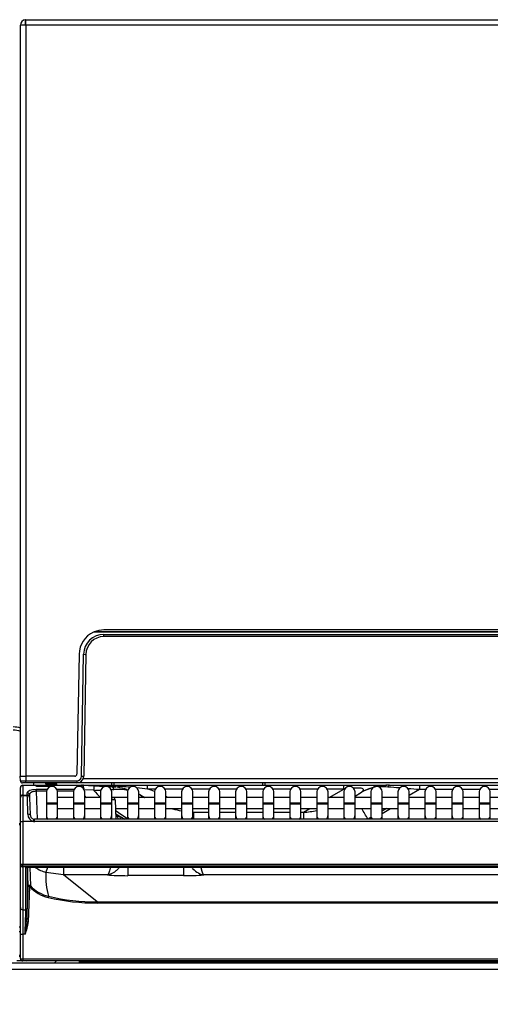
# Model space of a CAD drawing. Header units: millimetres. Extents: x 0 to 287, y 0 to 200.
# Tile 27 of 68: x 48 to 58, y 129 to 151. Entities that reach past the tile are written whole.
import ezdxf
from ezdxf.enums import TextEntityAlignment as Align

# ---------------------------------------------------------------- set-up
doc = ezdxf.new("R2010")
doc.units = ezdxf.units.MM
doc.layers.add('130.193_BW4C_CTM', color=7, linetype='Continuous')
doc.layers.add('Défaut', color=7, linetype='Continuous')
doc.styles.add('SEACAD_Arial', font='arial.ttf')
doc.dimstyles.new('ISO', dxfattribs={"dimtxt": 3, "dimasz": 3, "dimexe": 1.5, "dimexo": 0, "dimgap": 1.5, "dimtad": 1, "dimdec": 0, "dimlfac": 10, "dimtxsty": 'SEACAD_Arial', "dimblk1": '_SE_FILLED', "dimblk2": '_SE_FILLED', "dimsah": 1, "dimcen": 1.5, "dimazin": 0, "dimtfac": 1, "dimtdec": 3, "dimtmove": 0, "dimatfit": 3, "dimfxl": 1, "dimtolj": 1, "dimarcsym": 0})

# ---------------------------------------------------------------- blocks, each defined once
blk = doc.blocks.new('SE')
at = {"layer": '130.193_BW4C_CTM', "color": 7, "linetype": 'Continuous'}
for p, q in [((47.846, 150.857), (47.846, 150.959)), ((47.856, 150.839), (47.856, 150.959)), ((47.856, 150.959), (70.416, 150.959)), ((47.736, 134.159), (47.736, 150.839)), ((47.856, 150.839), (47.736, 150.839)), ((70.416, 150.839), (47.856, 150.839)), ((47.856, 150.839), (47.856, 134.159)), ((68.914, 137.359), (49.357, 137.359)), ((68.903, 137.364), (49.369, 137.364)), ((68.686, 137.409), (49.587, 137.409)), ((49.587, 137.309), (68.685, 137.309)), ((49.587, 137.259), (49.587, 137.309)), ((68.685, 137.259), (49.587, 137.259)), ((49.037, 136.869), (48.99, 134.209)), ((49.089, 134.157), (49.137, 136.867)), ((49.187, 136.866), (49.139, 134.157)), ((47.733, 134.159), (47.853, 134.159)), ((47.735, 134.059), (47.733, 134.159)), ((48.94, 134.159), (47.853, 134.159)), ((47.853, 134.159), (47.855, 134.059)), ((47.855, 134.059), (48.989, 134.059)), ((47.855, 134.009), (47.855, 134.059)), ((48.989, 134.059), (48.989, 134.009)), ((49.087, 134.009), (49.087, 134.047)), ((49.129, 134.108), (69.143, 134.108)), ((47.736, 133.906), (47.736, 133.909)), ((47.736, 133.695), (47.736, 133.906)), ((47.855, 134.009), (47.785, 134.009)), ((47.786, 133.959), (48.08, 133.959)), ((47.786, 133.959), (47.786, 133.952)), ((48.08, 133.952), (47.786, 133.952)), ((47.786, 133.952), (47.786, 133.742)), ((48.989, 134.009), (47.855, 134.009)), ((48.036, 133.959), (48.036, 134.009)), ((48.08, 133.959), (48.14, 133.959)), ((48.08, 133.952), (48.08, 133.959)), ((48.08, 133.951), (48.08, 133.952)), ((48.083, 133.871), (48.327, 133.871)), ((48.083, 133.871), (48.083, 133.825)), ((48.312, 133.825), (48.083, 133.825)), ((48.083, 133.825), (48.105, 133.205)), ((48.11, 133.936), (48.11, 133.933)), ((48.14, 133.959), (48.372, 133.959)), ((48.14, 133.959), (48.14, 133.929)), ((48.371, 133.93), (48.141, 133.93)), ((48.371, 133.928), (48.141, 133.928)), ((48.34, 133.959), (48.342, 133.96)), ((48.343, 133.989), (48.485, 133.989)), ((48.343, 133.989), (48.343, 133.971)), ((48.485, 133.971), (48.343, 133.971)), ((48.372, 133.959), (48.452, 133.959)), ((48.372, 133.959), (48.372, 133.929)), ((48.452, 133.958), (48.45, 133.952)), ((49.088, 133.952), (48.45, 133.952)), ((48.452, 133.959), (49.088, 133.959)), ((48.452, 133.959), (48.452, 133.958)), ((48.485, 133.989), (48.485, 133.971)), ((48.485, 133.989), (48.503, 133.989)), ((48.485, 133.959), (48.485, 133.971)), ((48.502, 133.99), (48.508, 133.989)), ((48.536, 133.982), (48.534, 133.991)), ((48.54, 133.971), (48.538, 133.975)), ((48.545, 133.871), (48.927, 133.871)), ((48.912, 133.825), (48.56, 133.825)), ((49.087, 134.009), (49.007, 134.009)), ((69.185, 134.009), (49.087, 134.009)), ((49.088, 133.952), (49.088, 133.959)), ((49.088, 133.959), (49.769, 133.959)), ((49.089, 133.923), (49.088, 133.952)), ((49.113, 133.958), (49.37, 133.944)), ((49.138, 133.911), (49.138, 133.908)), ((49.138, 133.908), (49.139, 133.881)), ((49.364, 133.846), (49.152, 133.857)), ((49.37, 133.944), (49.609, 133.931)), ((49.676, 133.928), (49.774, 133.923)), ((49.761, 133.959), (49.761, 134.009)), ((49.769, 133.959), (50.556, 133.959)), ((49.862, 133.916), (49.785, 133.919)), ((49.811, 134.009), (49.811, 133.959)), ((50.556, 133.959), (52.955, 133.959)), ((50.556, 133.875), (50.556, 133.959)), ((50.73, 133.875), (50.556, 133.875)), ((51.33, 133.875), (50.942, 133.875)), ((51.93, 133.875), (51.542, 133.875)), ((52.53, 133.875), (52.142, 133.875)), ((53.13, 133.875), (52.742, 133.875)), ((53.111, 133.959), (53.111, 134.009)), ((53.161, 134.009), (53.161, 133.959)), ((53.73, 133.875), (53.342, 133.875)), ((53.667, 133.959), (54.909, 133.959)), ((54.33, 133.875), (53.942, 133.875)), ((54.909, 133.875), (54.542, 133.875)), ((54.588, 133.689), (54.909, 133.875)), ((54.909, 133.959), (55.866, 133.959)), ((54.909, 133.875), (54.909, 133.959)), ((55.922, 133.959), (56.588, 133.959)), ((56.588, 133.861), (56.361, 133.73)), ((56.588, 133.959), (69.138, 133.959)), ((56.588, 133.959), (56.588, 133.861)), ((56.722, 133.861), (56.588, 133.861)), ((57.322, 133.861), (56.95, 133.861)), ((57.922, 133.861), (57.55, 133.861)), ((58.522, 133.861), (58.15, 133.861)), ((47.736, 133.684), (47.736, 133.695)), ((47.736, 133.158), (47.736, 133.684)), ((47.786, 133.742), (47.887, 133.742)), ((47.786, 133.742), (47.786, 133.734)), ((47.786, 133.734), (47.888, 133.734)), ((47.786, 133.734), (47.786, 133.156)), ((47.887, 133.742), (47.886, 133.79)), ((47.936, 133.746), (47.937, 133.697)), ((47.938, 133.686), (47.951, 133.304)), ((48.311, 133.809), (48.311, 133.559)), ((48.561, 133.559), (48.561, 133.809)), ((48.911, 133.689), (48.561, 133.689)), ((48.911, 133.809), (48.911, 133.559)), ((49.161, 133.559), (49.161, 133.809)), ((49.511, 133.689), (49.161, 133.689)), ((49.511, 133.809), (49.511, 133.559)), ((49.761, 133.559), (49.761, 133.809)), ((50.111, 133.689), (49.761, 133.689)), ((49.764, 133.684), (49.788, 133.684)), ((49.838, 133.636), (49.853, 133.205)), ((50.111, 133.809), (50.111, 133.559)), ((50.361, 133.559), (50.361, 133.809)), ((50.711, 133.689), (50.361, 133.689)), ((50.401, 133.737), (50.403, 133.736)), ((50.444, 133.712), (50.403, 133.736)), ((50.711, 133.809), (50.711, 133.559)), ((50.961, 133.559), (50.961, 133.809)), ((51.311, 133.689), (50.961, 133.689)), ((51.311, 133.809), (51.311, 133.559)), ((51.561, 133.559), (51.561, 133.809)), ((51.911, 133.689), (51.561, 133.689)), ((51.911, 133.809), (51.911, 133.559)), ((52.161, 133.559), (52.161, 133.809)), ((52.511, 133.689), (52.161, 133.689)), ((52.511, 133.809), (52.511, 133.559)), ((52.761, 133.559), (52.761, 133.809)), ((53.111, 133.689), (52.761, 133.689)), ((53.111, 133.809), (53.111, 133.559)), ((53.361, 133.559), (53.361, 133.809)), ((53.711, 133.689), (53.361, 133.689)), ((53.711, 133.809), (53.711, 133.559)), ((53.961, 133.559), (53.961, 133.809)), ((54.311, 133.689), (53.961, 133.689)), ((54.311, 133.809), (54.311, 133.559)), ((54.561, 133.559), (54.561, 133.809)), ((54.911, 133.689), (54.561, 133.689)), ((54.911, 133.809), (54.911, 133.559)), ((55.161, 133.559), (55.161, 133.809)), ((55.161, 133.72), (55.307, 133.804)), ((55.511, 133.689), (55.161, 133.689)), ((55.312, 133.807), (55.307, 133.804)), ((55.511, 133.809), (55.511, 133.559)), ((55.761, 133.559), (55.761, 133.809)), ((56.111, 133.689), (55.761, 133.689)), ((56.111, 133.809), (56.111, 133.559)), ((56.361, 133.559), (56.361, 133.809)), ((56.711, 133.689), (56.361, 133.689)), ((56.711, 133.809), (56.711, 133.559)), ((56.961, 133.559), (56.961, 133.809)), ((57.311, 133.689), (56.961, 133.689)), ((57.311, 133.809), (57.311, 133.559)), ((57.561, 133.559), (57.561, 133.809)), ((57.911, 133.689), (57.561, 133.689)), ((57.911, 133.809), (57.911, 133.559)), ((58.161, 133.559), (58.161, 133.809)), ((58.511, 133.689), (58.161, 133.689)), ((48.561, 133.559), (48.311, 133.559)), ((48.311, 133.559), (48.311, 133.539)), ((48.561, 133.539), (48.311, 133.539)), ((48.311, 133.539), (48.311, 133.293)), ((48.561, 133.539), (48.561, 133.559)), ((48.561, 133.293), (48.561, 133.539)), ((48.561, 133.439), (48.911, 133.439)), ((49.161, 133.559), (48.911, 133.559)), ((48.911, 133.559), (48.911, 133.539)), ((49.161, 133.539), (48.911, 133.539)), ((48.911, 133.539), (48.911, 133.293)), ((49.161, 133.539), (49.161, 133.559)), ((49.161, 133.293), (49.161, 133.539)), ((49.161, 133.439), (49.511, 133.439)), ((49.761, 133.559), (49.511, 133.559)), ((49.511, 133.559), (49.511, 133.539)), ((49.761, 133.539), (49.511, 133.539)), ((49.511, 133.539), (49.511, 133.293)), ((49.761, 133.539), (49.761, 133.559)), ((49.761, 133.293), (49.761, 133.539)), ((49.845, 133.439), (50.111, 133.439)), ((50.361, 133.559), (50.111, 133.559)), ((50.111, 133.559), (50.111, 133.539)), ((50.361, 133.539), (50.111, 133.539)), ((50.111, 133.539), (50.111, 133.293)), ((50.361, 133.539), (50.361, 133.559)), ((50.361, 133.293), (50.361, 133.539)), ((50.361, 133.439), (50.711, 133.439)), ((50.961, 133.559), (50.711, 133.559)), ((50.711, 133.559), (50.711, 133.539)), ((50.961, 133.539), (50.711, 133.539)), ((50.711, 133.539), (50.711, 133.293)), ((50.961, 133.539), (50.961, 133.559)), ((50.961, 133.293), (50.961, 133.539)), ((50.961, 133.439), (51.311, 133.439)), ((51.561, 133.559), (51.311, 133.559)), ((51.311, 133.559), (51.311, 133.539)), ((51.561, 133.539), (51.311, 133.539)), ((51.311, 133.539), (51.311, 133.293)), ((51.561, 133.539), (51.561, 133.559)), ((51.561, 133.293), (51.561, 133.539)), ((51.561, 133.439), (51.911, 133.439)), ((52.161, 133.559), (51.911, 133.559)), ((51.911, 133.559), (51.911, 133.539)), ((52.161, 133.539), (51.911, 133.539)), ((51.911, 133.539), (51.911, 133.293)), ((52.161, 133.539), (52.161, 133.559)), ((52.161, 133.293), (52.161, 133.539)), ((52.161, 133.439), (52.511, 133.439)), ((52.761, 133.559), (52.511, 133.559)), ((52.511, 133.559), (52.511, 133.539)), ((52.761, 133.539), (52.511, 133.539)), ((52.511, 133.539), (52.511, 133.293)), ((52.761, 133.539), (52.761, 133.559)), ((52.761, 133.293), (52.761, 133.539)), ((52.761, 133.439), (53.111, 133.439)), ((53.361, 133.559), (53.111, 133.559)), ((53.111, 133.559), (53.111, 133.539)), ((53.361, 133.539), (53.111, 133.539)), ((53.111, 133.539), (53.111, 133.293)), ((53.361, 133.539), (53.361, 133.559)), ((53.361, 133.293), (53.361, 133.539)), ((53.361, 133.439), (53.711, 133.439)), ((53.961, 133.559), (53.711, 133.559)), ((53.711, 133.559), (53.711, 133.539)), ((53.961, 133.539), (53.711, 133.539)), ((53.711, 133.539), (53.711, 133.293)), ((53.961, 133.539), (53.961, 133.559)), ((53.961, 133.293), (53.961, 133.539)), ((53.961, 133.439), (54.311, 133.439)), ((54.014, 133.358), (54.155, 133.439)), ((54.561, 133.559), (54.311, 133.559)), ((54.311, 133.559), (54.311, 133.539)), ((54.561, 133.539), (54.311, 133.539)), ((54.311, 133.539), (54.311, 133.293)), ((54.561, 133.539), (54.561, 133.559)), ((54.561, 133.293), (54.561, 133.539)), ((54.561, 133.439), (54.911, 133.439)), ((55.161, 133.559), (54.911, 133.559)), ((54.911, 133.559), (54.911, 133.539)), ((55.161, 133.539), (54.911, 133.539)), ((54.911, 133.539), (54.911, 133.293)), ((55.161, 133.539), (55.161, 133.559)), ((55.161, 133.293), (55.161, 133.539)), ((55.161, 133.439), (55.511, 133.439)), ((55.761, 133.559), (55.511, 133.559)), ((55.511, 133.559), (55.511, 133.539)), ((55.761, 133.539), (55.511, 133.539)), ((55.511, 133.539), (55.511, 133.293)), ((55.761, 133.539), (55.761, 133.559)), ((55.761, 133.293), (55.761, 133.539)), ((55.761, 133.439), (56.111, 133.439)), ((55.761, 133.331), (55.949, 133.439)), ((55.857, 133.439), (55.761, 133.384)), ((56.361, 133.559), (56.111, 133.559)), ((56.111, 133.559), (56.111, 133.539)), ((56.361, 133.539), (56.111, 133.539)), ((56.111, 133.539), (56.111, 133.293)), ((56.361, 133.539), (56.361, 133.559)), ((56.361, 133.293), (56.361, 133.539)), ((56.361, 133.439), (56.711, 133.439)), ((56.961, 133.559), (56.711, 133.559)), ((56.711, 133.559), (56.711, 133.539)), ((56.961, 133.539), (56.711, 133.539)), ((56.711, 133.539), (56.711, 133.293)), ((56.961, 133.539), (56.961, 133.559)), ((56.961, 133.293), (56.961, 133.539)), ((56.961, 133.439), (57.311, 133.439)), ((57.561, 133.559), (57.311, 133.559)), ((57.311, 133.559), (57.311, 133.539)), ((57.561, 133.539), (57.311, 133.539)), ((57.311, 133.539), (57.311, 133.293)), ((57.561, 133.539), (57.561, 133.559)), ((57.561, 133.293), (57.561, 133.539)), ((57.561, 133.439), (57.911, 133.439)), ((58.161, 133.559), (57.911, 133.559)), ((57.911, 133.559), (57.911, 133.539)), ((58.161, 133.539), (57.911, 133.539)), ((57.911, 133.539), (57.911, 133.293)), ((58.161, 133.539), (58.161, 133.559)), ((58.161, 133.293), (58.161, 133.539)), ((58.161, 133.439), (58.511, 133.439)), ((48.051, 133.153), (48.051, 133.205)), ((60.688, 133.205), (48.051, 133.205)), ((48.311, 133.293), (48.311, 133.205)), ((48.561, 133.205), (48.561, 133.293)), ((48.911, 133.293), (48.911, 133.205)), ((49.161, 133.205), (49.161, 133.293)), ((49.511, 133.293), (49.511, 133.205)), ((49.761, 133.205), (49.761, 133.293)), ((49.849, 133.321), (50.049, 133.205)), ((49.94, 133.268), (49.893, 133.266)), ((49.893, 133.266), (49.895, 133.205)), ((49.943, 133.267), (49.945, 133.205)), ((50.111, 133.293), (50.111, 133.205)), ((50.361, 133.205), (50.361, 133.293)), ((50.711, 133.293), (50.711, 133.205)), ((50.961, 133.205), (50.961, 133.293)), ((51.311, 133.293), (51.311, 133.205)), ((51.561, 133.368), (51.578, 133.358)), ((51.561, 133.205), (51.561, 133.293)), ((51.578, 133.358), (51.911, 133.358)), ((51.578, 133.358), (51.578, 133.205)), ((51.911, 133.293), (51.911, 133.205)), ((52.161, 133.358), (52.511, 133.358)), ((52.161, 133.205), (52.161, 133.293)), ((52.511, 133.293), (52.511, 133.205)), ((52.761, 133.358), (53.111, 133.358)), ((52.761, 133.205), (52.761, 133.293)), ((53.111, 133.293), (53.111, 133.205)), ((53.361, 133.358), (53.711, 133.358)), ((53.361, 133.205), (53.361, 133.293)), ((53.711, 133.293), (53.711, 133.205)), ((53.961, 133.358), (54.014, 133.358)), ((53.961, 133.205), (53.961, 133.293)), ((54.014, 133.358), (54.014, 133.205)), ((54.311, 133.293), (54.311, 133.205)), ((54.561, 133.205), (54.561, 133.293)), ((54.911, 133.293), (54.911, 133.205)), ((55.161, 133.205), (55.161, 133.293)), ((55.511, 133.24), (55.452, 133.205)), ((55.511, 133.293), (55.511, 133.205)), ((55.761, 133.205), (55.761, 133.293)), ((56.111, 133.293), (56.111, 133.205)), ((56.361, 133.205), (56.361, 133.293)), ((56.711, 133.293), (56.711, 133.205)), ((56.961, 133.205), (56.961, 133.293)), ((57.311, 133.293), (57.311, 133.205)), ((57.561, 133.205), (57.561, 133.293)), ((57.911, 133.293), (57.911, 133.205)), ((58.161, 133.205), (58.161, 133.293)), ((47.736, 133.099), (47.706, 133.099)), ((47.706, 133.085), (47.736, 133.085)), ((47.736, 132.195), (47.736, 133.158)), ((47.786, 133.156), (47.786, 132.201)), ((48.023, 133.156), (47.786, 133.156)), ((60.688, 133.153), (48.051, 133.153)), ((47.736, 131.242), (47.736, 132.195)), ((47.736, 132.195), (47.736, 132.195)), ((47.786, 132.201), (47.786, 132.189)), ((79.686, 132.201), (47.786, 132.201)), ((47.786, 132.189), (79.686, 132.189)), ((47.786, 132.145), (47.786, 132.189)), ((47.786, 132.145), (47.786, 131.192)), ((79.686, 132.145), (47.786, 132.145)), ((47.857, 131.192), (47.857, 132.13)), ((47.887, 132.159), (47.887, 131.221)), ((47.912, 132.139), (60.601, 132.139)), ((47.915, 132.139), (60.601, 132.139)), ((47.948, 132.139), (47.958, 131.725)), ((48.689, 132.137), (48.689, 131.969)), ((50.118, 132.139), (50.118, 131.951)), ((51.354, 132.139), (51.354, 131.951)), ((48.689, 131.969), (48.3, 132.023)), ((49.441, 131.369), (48.689, 131.969)), ((49.668, 131.969), (48.689, 131.969)), ((51.354, 131.951), (50.118, 131.951)), ((75.668, 131.969), (51.805, 131.969)), ((47.878, 130.917), (47.906, 131.705)), ((47.936, 131.708), (47.908, 130.92)), ((47.736, 130.658), (47.736, 131.242)), ((47.786, 131.192), (47.786, 130.652)), ((47.786, 131.192), (47.857, 131.192)), ((49.441, 131.342), (49.441, 131.369)), ((49.441, 131.369), (78.031, 131.369)), ((78.031, 131.342), (49.441, 131.342)), ((47.706, 130.811), (47.736, 130.811)), ((47.878, 130.917), (47.84, 130.652)), ((47.706, 130.711), (47.736, 130.711)), ((47.736, 130.109), (47.736, 130.658)), ((47.786, 130.652), (47.786, 130.104)), ((47.84, 130.652), (47.786, 130.652)), ((47.736, 130.179), (47.706, 130.179)), ((47.736, 130.159), (47.706, 130.159)), ((47.736, 130.109), (47.736, 130.109)), ((47.736, 130.108), (47.736, 130.109)), ((47.786, 130.104), (47.786, 130.103)), ((47.786, 130.103), (79.686, 130.103)), ((47.786, 130.103), (47.786, 130.059)), ((79.624, 130.009), (30.878, 130.009)), ((47.786, 130.059), (47.656, 130.059)), ((79.686, 130.059), (47.786, 130.059)), ((48.536, 130.059), (48.486, 130.009)), ((49.036, 130.059), (49.036, 130.039)), ((49.036, 130.039), (69.236, 130.039)), ((49.036, 130.039), (49.036, 130.009)), ((30.871, 129.875), (79.631, 129.875))]:
    blk.add_line(p, q, dxfattribs=at)
for centre, radius, start, end in [((47.856, 150.839), 0.12, 94.7802, 180), ((47.856, 150.839), 0.12, 90, 94.7802), ((47.856, 150.839), 0.02, 120, 180), ((47.856, 150.839), 0.02, 90, 120), ((49.587, 136.859), 0.55, 114.6363, 179), ((49.587, 136.859), 0.55, 113.3466, 114.6363), ((49.587, 136.859), 0.55, 90, 113.3466), ((49.587, 136.859), 0.55, 90, 113.3466), ((49.587, 136.859), 0.45, 90, 179), ((49.587, 136.859), 0.4, 90, 179), ((47.791, 136.13), 2.073, 268.4455, 268.5115), ((47.785, 134.059), 0.05, 181, 211.0286), ((47.791, 136.13), 2.073, 268.5115, 271.7628), ((47.783, 134.055), 0.0453, 176.0136, 249.445), ((48.94, 134.209), 0.05, 270, 359), ((48.989, 134.159), 0.1, 270, 359), ((48.989, 134.159), 0.15, 270, 359), ((47.786, 133.909), 0.05, 90, 180), ((47.785, 134.059), 0.05, 248.2038, 270), ((47.785, 134.059), 0.05, 248.607, 270), ((48.08, 133.929), 0.03, 2.0076, 90), ((48.08, 133.93), 0.0298, 23.0988, 90.3962), ((48.343, 133.939), 0.05, 90, 156.4218), ((48.436, 133.809), 0.125, 0, 180), ((48.376, 134.061), 0.131, 267.9469, 291.4947), ((48.452, 133.929), 0.03, 90, 161.7398), ((48.452, 133.931), 0.0283, 89.1171, 137.7453), ((48.519, 134.021), 0.0352, 198.4002, 242.0708), ((48.503, 133.939), 0.05, 38.6822, 90), ((48.565, 133.989), 0.0295, 181.9667, 184.5163), ((48.565, 133.989), 0.0295, 184.5163, 187.2217), ((48.565, 133.989), 0.03, 187.1808, 205.2775), ((48.565, 133.989), 0.03, 218.6822, 270), ((49.036, 133.809), 0.125, 0, 180), ((49.088, 133.909), 0.05, 2.0076, 90), ((49.088, 133.91), 0.0489, 40.7182, 90.4825), ((49.039, 132.559), 1.4, 87, 88.0181), ((49.076, 133.901), 0.0644, 25.6833, 39.6859), ((48.857, 150.727), 16.889, 271.7225, 272.255), ((49.636, 133.809), 0.125, 0, 180), ((48.857, 150.727), 16.889, 273.0282, 273.2266), ((49.884, 132.78), 1.088, 77.5213, 94.0446), ((49.171, 122.265), 11.692, 85.0869, 86.8779), ((49.701, 132.525), 1.4, 73.1868, 82.3363), ((50.236, 133.809), 0.125, 0, 180), ((49.171, 122.265), 11.692, 83.2002, 84.3645), ((49.701, 131.209), 2.8, 68.8441, 72.2281), ((50.836, 133.809), 0.125, 0, 180), ((51.436, 133.809), 0.125, 0, 180), ((52.036, 133.809), 0.125, 0, 180), ((52.636, 133.809), 0.125, 0, 180), ((53.311, 177.279), 43.321, 269.5295, 270.4705), ((53.236, 133.809), 0.125, 0, 180), ((53.836, 133.809), 0.125, 0, 180), ((54.436, 133.809), 0.125, 0, 180), ((55.036, 133.809), 0.125, 0, 180), ((55.795, 132.859), 1.064, 103.6026, 117.3009), ((55.924, 132.656), 1.304, 90.104, 117.5178), ((55.636, 133.809), 0.125, 0, 180), ((55.968, 132.523), 1.44, 94.2297, 102.1467), ((55.795, 132.859), 1.064, 84.9828, 94.8737), ((42.585, -32.028), 166.479, 85.32732, 85.41664), ((56.236, 133.809), 0.125, 0, 180), ((42.585, -32.028), 166.479, 85.17508, 85.26247), ((56.836, 133.809), 0.125, 0, 180), ((57.436, 133.809), 0.125, 0, 180), ((58.036, 133.809), 0.125, 0, 180), ((47.786, 133.684), 0.05, 90, 180), ((47.888, 133.684), 0.05, 2, 90), ((-15.548, 131.51), 63.475, 1.6283, 2.00832), ((47.899, 133.691), 0.0375, 20.9009, 106.5748), ((49.242, 133.784), 0.1, 215.7122, 251.8051), ((49.74, 129.673), 3.964, 88.6634, 89.6945), ((49.788, 133.634), 0.05, 67.7303, 90), ((49.792, 133.642), 0.041, 351.158, 70.4297), ((49.788, 133.634), 0.05, 2.0076, 67.7303), ((49.701, 132.525), 1.4, 60, 61.9091), ((49.884, 132.78), 1.088, 61.52, 64.0687), ((51.77, 135.966), 2.615, 239.5325, 240.6029), ((49.701, 131.209), 2.8, 62.3628, 63.2546), ((55.924, 132.656), 1.304, 117.5178, 118.0013), ((51.77, 135.966), 2.615, 255.3752, 259.9025), ((53.824, 135.962), 2.611, 274.1844, 280.7561), ((48.066, 133.315), 0.165, 180.4737, 254.6487), ((48.058, 133.312), 0.11, 182.3998, 256.6939), ((48.057, 133.309), 0.106, 182.6575, 241.2537), ((48.051, 133.299), 0.0937, 258.4779, 269.9595), ((49.698, 133.269), 0.189, 359.2504, 9.9049), ((49.693, 133.259), 0.2, 2.0076, 10.9846), ((-11.68, 130.613), 59.596, 1.04997, 1.47954), ((48.52, 132.792), 0.8, 235.3223, 254.02), ((49.959, 131.942), 1.662, 177.1835, 195.6804), ((51.384, 136.765), 4.814, 269.6392, 275.0077), ((48.541, 132.275), 0.829, 223.1579, 256.8911), ((48.54, 132.27), 0.798, 223.1218, 256.897), ((49.443, 136.167), 4.825, 256.9386, 269.9736), ((49.442, 136.156), 4.787, 256.926, 269.9826), ((-14.445, 132.952), 62.327, 357.8852, 358.38171), ((47.009, 131.009), 0.904, 336.7763, 354.3587), ((47.786, 130.109), 0.05, 182.0076, 270)]:
    blk.add_arc(centre, radius, start, end, dxfattribs=at)
for centre, major_axis, ratio, start_param, end_param in [((49.137, 136.867), (0.05, -0.0009), 0.013088, 4.712617, 6.283185), ((47.536, 134.903), (0.5, 0), 0.707107, 1.159279, 1.489504), ((47.536, 134.832), (-0.5, 0), 0.707107, 4.300872, 4.631097), ((49.089, 134.158), (0.05, -0.0009), 0.013088, 4.712617, 6.283185), ((47.786, 133.906), (-0.05, 0), 0.927184, 4.712389, 6.283185), ((48.08, 133.924), (0.03, 0.0011), 0.927104, 0.27325, 1.538309), ((48.08, 133.923), (0.03, 0.0011), 0.927104, 0.318779, 1.538309), ((48.141, 133.9), (0, -0.03), 0.002042, 3.141593, 3.525566), ((48.344, 133.979), (-0.05, 0.0018), 0.599764, 4.808129, 6.283185), ((48.345, 133.996), (-0.05, 0.0018), 0.939625, 6.116405, 6.283185), ((48.343, 133.939), (-0.05, 0.0018), 0.624766, 4.734286, 5.645222), ((48.371, 133.9), (0, -0.03), 0.002042, 3.115978, 3.525566), ((48.372, 133.959), (0.0801, 0.0003), 0.38754, 4.6993, 4.962438), ((48.372, 133.959), (0.0801, 0.0003), 0.38754, 5.392884, 6.062541), ((48.452, 133.929), (-0.03, 0.0011), 0.989056, 4.747046, 5.967249), ((48.45, 133.924), (0.026, -0.0149), 0.906527, 2.049955, 3.164911), ((48.486, 133.979), (-0.0496, -0.0062), 0.596975, 3.141593, 4.371475), ((48.485, 133.987), (-0.05, -0.0018), 0.743743, 3.141593, 3.754197), ((48.485, 133.996), (-0.05, -0.0018), 0.939625, 3.141593, 3.384985), ((49.088, 133.906), (-0.05, -0.0018), 0.927104, 3.141593, 4.679901), ((49.107, 133.858), (-0.0052, -0.0999), 0.000914, 3.141593, 3.445129), ((49.364, 133.844), (0.0052, 0.0999), 0.000914, 0, 1.553367), ((51.125, 134.946), (2.129, -1.287), 0.803689, 4.326243, 4.416731), ((49.769, 132.559), (0, 1.4), 0.17058, 6.117143, 6.283185), ((49.848, 135.321), (-0.073, -1.398), 0.142587, 0, 0.165291), ((49.769, 133.823), (0.0052, 0.0999), 0.40029, 5.168425, 6.283185), ((55.922, 133.859), (0, 0.1), 0.416112, 0, 0.935927), ((47.786, 133.695), (-0.05, 0), 0.927184, 4.712389, 6.283185), ((47.886, 133.744), (-0.05, -0.0017), 0.927105, 3.141593, 4.680025), ((47.887, 133.695), (-0.05, -0.0017), 0.927105, 3.141593, 4.680025), ((51.101, 134.95), (-0.7, -1.212), 0.808999, 0, 0.093916), ((55.448, 133.193), (-0.3, 0.52), 0.008727, -0.303912, -0.278045), ((51.125, 134.946), (2.129, -1.287), 0.803689, 4.594135, 4.722228), ((55.448, 133.193), (-0.3, 0.52), 0.008727, -1.555682, -1.081383), ((47.901, 133.302), (-0.05, -0.0017), 0.234798, 3.141593, 4.70419), ((48.023, 133.158), (-0.01, -0.049), 0.010479, 1.519495, 3.152127), ((48.436, 133.293), (0.125, 0), 0.984808, 3.141593, 3.936422), ((48.436, 133.293), (0.125, 0), 0.984808, 5.488356, 6.283185), ((49.036, 133.293), (0.125, 0), 0.984808, 3.141593, 3.936422), ((49.036, 133.293), (0.125, 0), 0.984808, 5.488356, 6.283185), ((49.636, 133.293), (0.125, 0), 0.984808, 3.141593, 3.936422), ((49.636, 133.293), (0.125, 0), 0.984808, 5.488356, 6.283185), ((50.236, 133.293), (0.125, 0), 0.984808, 3.141593, 3.936422), ((50.236, 133.293), (0.125, 0), 0.984808, 5.488356, 6.283185), ((50.836, 133.293), (0.125, 0), 0.984808, 3.141593, 3.936422), ((50.836, 133.293), (0.125, 0), 0.984808, 5.488356, 6.283185), ((51.436, 133.293), (0.125, 0), 0.984808, 3.141593, 3.936422), ((51.436, 133.293), (0.125, 0), 0.984808, 5.488356, 6.283185), ((52.036, 133.293), (0.125, 0), 0.984808, 3.141593, 3.936422), ((52.036, 133.293), (0.125, 0), 0.984808, 5.488356, 6.283185), ((52.636, 133.293), (0.125, 0), 0.984808, 3.141593, 3.936422), ((52.636, 133.293), (0.125, 0), 0.984808, 5.488356, 6.283185), ((53.236, 133.293), (0.125, 0), 0.984808, 3.141593, 3.936422), ((53.236, 133.293), (0.125, 0), 0.984808, 5.488356, 6.283185), ((53.836, 133.293), (0.125, 0), 0.984808, 3.141593, 3.936422), ((53.836, 133.293), (0.125, 0), 0.984808, 5.488356, 6.283185), ((54.436, 133.293), (0.125, 0), 0.984808, 3.141593, 3.936422), ((54.436, 133.293), (0.125, 0), 0.984808, 5.488356, 6.283185), ((55.036, 133.293), (0.125, 0), 0.984808, 3.141593, 3.936422), ((55.036, 133.293), (0.125, 0), 0.984808, 5.488356, 6.283185), ((55.636, 133.293), (0.125, 0), 0.984808, 3.141593, 3.936422), ((55.636, 133.293), (0.125, 0), 0.984808, 5.488356, 6.283185), ((56.236, 133.293), (-0.125, 0), 0.984808, 0, 0.79483), ((56.236, 133.293), (-0.125, 0), 0.984808, 2.346763, 3.141593), ((56.836, 133.293), (-0.125, 0), 0.984808, 0, 0.79483), ((56.836, 133.293), (-0.125, 0), 0.984808, 2.346763, 3.141593), ((57.436, 133.293), (-0.125, 0), 0.984808, 0, 0.79483), ((57.436, 133.293), (-0.125, 0), 0.984808, 2.346763, 3.141593), ((58.036, 133.293), (-0.125, 0), 0.984808, 0, 0.79483), ((58.036, 133.293), (-0.125, 0), 0.984808, 2.346763, 3.141593), ((47.786, 133.158), (-0.05, 0), 0.052336, 0, 1.570796), ((48.051, 133.31), (0.005, -0.157), 0.952321, 6.062478, 6.254557), ((47.786, 132.195), (0.05, 0), 0.123749, 1.570796, 3.141593), ((47.786, 132.195), (-0.05, 0), 0.1256, 4.712389, 6.283185), ((47.786, 132.195), (-0.05, 0), 0.992546, 0, 1.570796), ((47.786, 132.195), (-0.05, 0), 0.121869, 0, 1.570796), ((48.451, 132.551), (-0.153, -0.528), 0.034069, 0.066542, 0.686241), ((50.123, 132.004), (-0.6, 0), 0.089045, 0.71088, 1.563418), ((47.936, 131.704), (-0.03, -0.0006), 0.996897, 3.882138, 6.227923), ((47.936, 131.704), (-0.03, 0.001), 0.121796, 4.71664, 6.278804), ((47.936, 131.704), (0.0219, 0.0205), 0.089156, 0.053351, 1.487281), ((48.353, 131.464), (0.0068, 0.0292), 0.027683, 0.077528, 1.451786), ((47.786, 131.242), (0.05, 0), 0.992546, 3.141593, 4.712389), ((47.857, 131.222), (-0.03, 0), 0.992546, 1.570796, 3.105906), ((47.864, 130.576), (0.023, 0.65), 0.004346, -1.017327, -0.122019), ((47.908, 130.916), (-0.03, 0.001), 0.121796, 4.71664, 6.278804), ((47.786, 130.658), (0.05, 0), 0.121869, 3.141593, 4.712389), ((47.786, 130.11), (-0.05, -0.0009), 0.121832, 0.002135, 1.568662), ((47.786, 130.109), (-0.05, -0.0018), 0.121796, 0, 1.566527)]:
    blk.add_ellipse(centre, major_axis=major_axis, ratio=ratio, start_param=start_param, end_param=end_param, dxfattribs=at)
for points in [[(47.886, 133.79), (47.884, 133.834), (47.974, 133.871), (48.083, 133.871)], [(48.141, 133.928), (48.108, 133.928), (48.081, 133.938), (48.08, 133.951)], [(48.431, 133.95), (48.429, 133.95), (48.427, 133.947), (48.425, 133.941)], [(48.542, 133.971), (48.542, 133.971), (48.516, 133.971), (48.485, 133.971)], [(54.934, 133.878), (54.926, 133.877), (54.918, 133.876), (54.909, 133.875)], [(47.872, 130.055), (47.872, 130.056), (47.875, 130.058), (47.881, 130.06)]]:
    blk.add_open_spline(points, degree=3, dxfattribs=at)
for points, knots in [([(48.083, 133.825), (48.079, 133.825), (48.072, 133.825), (48.06, 133.824), (48.049, 133.823), (48.038, 133.821), (48.027, 133.819), (48.016, 133.817), (48.006, 133.814), (47.996, 133.811), (47.986, 133.807), (47.977, 133.802), (47.967, 133.796), (47.957, 133.788), (47.948, 133.78), (47.941, 133.769), (47.936, 133.758), (47.936, 133.75), (47.936, 133.746)], [0, 0, 0, 0, 0.04531, 0.091013, 0.137187, 0.18391, 0.231258, 0.279301, 0.328109, 0.377748, 0.42828, 0.479764, 0.545692, 0.619842, 0.702297, 0.793114, 0.892338, 1, 1, 1, 1]), ([(48.141, 133.93), (48.137, 133.93), (48.13, 133.93), (48.121, 133.931), (48.115, 133.932), (48.111, 133.933), (48.109, 133.933), (48.109, 133.933)], [0, 0, 0, 0, 0.1605548, 0.3086364, 0.4450937, 0.5706676, 0.7237151, 0.7237151, 0.7237151, 0.7237151]), ([(48.298, 134.01), (48.297, 134.009), (48.296, 134.004), (48.295, 133.994), (48.294, 133.986), (48.294, 133.981)], [0.7091512, 0.7091512, 0.7091512, 0.7091512, 0.7472044, 0.877186, 1, 1, 1, 1]), ([(48.535, 133.988), (48.535, 133.995), (48.534, 134.002), (48.533, 134.009), (48.533, 134.009)], [0, 0, 0, 0, 0.2323768, 0.2641998, 0.2641998, 0.2641998, 0.2641998]), ([(49.808, 133.94), (49.781, 133.941), (49.729, 133.942), (49.652, 133.944), (49.581, 133.946), (49.515, 133.948), (49.454, 133.949), (49.398, 133.951), (49.347, 133.952), (49.301, 133.953), (49.26, 133.954), (49.224, 133.955), (49.193, 133.956), (49.167, 133.956), (49.147, 133.957), (49.136, 133.957), (49.132, 133.957)], [0, 0, 0, 0, 0.1104621, 0.2141059, 0.3109463, 0.4010012, 0.4842932, 0.5608507, 0.6307105, 0.6939209, 0.7505473, 0.8006809, 0.8444535, 0.8820637, 0.9138262, 0.9356722, 0.9356722, 0.9356722, 0.9356722]), ([(55.251, 133.772), (55.27, 133.783), (55.304, 133.804), (55.336, 133.832), (55.351, 133.855), (55.346, 133.873), (55.322, 133.887), (55.27, 133.897), (55.192, 133.898), (55.141, 133.896), (55.126, 133.895)], [0, 0, 0, 0, 0.172348, 0.321958, 0.4494945, 0.5560356, 0.6434399, 0.7324396, 0.8099143, 0.8434437, 0.8434437, 0.8434437, 0.8434437]), ([(49.888, 133.266), (49.885, 133.266), (49.88, 133.266), (49.869, 133.266), (49.862, 133.266), (49.855, 133.266)], [0.1274079, 0.1274079, 0.1274079, 0.1274079, 0.25, 0.25, 0.3561294, 0.3561294, 0.3561294, 0.3561294]), ([(47.857, 132.13), (47.857, 132.131), (47.859, 132.132), (47.861, 132.133), (47.864, 132.134), (47.867, 132.134), (47.872, 132.135), (47.879, 132.136), (47.887, 132.137), (47.896, 132.138), (47.901, 132.138), (47.906, 132.139), (47.912, 132.139), (47.913, 132.139), (47.914, 132.139), (47.915, 132.139), (47.915, 132.139), (47.915, 132.139), (47.915, 132.139)], [0, 0, 0, 0, 0.227799, 0.227799, 0.227799, 0.454449, 0.454449, 0.454449, 0.779481, 0.779481, 0.779481, 0.963011, 0.963011, 0.963011, 0.995143, 0.995143, 0.995143, 1, 1, 1, 1]), ([(49.733, 132.136), (49.732, 132.129), (49.73, 132.122), (49.71, 132.031), (49.688, 131.98), (49.668, 131.969)], [0.4584322, 0.4584322, 0.4584322, 0.4584322, 0.5, 0.5, 1, 1, 1, 1]), ([(49.932, 132.135), (49.926, 132.127), (49.9, 132.097), (49.854, 132.053), (49.804, 132.018), (49.763, 131.996), (49.731, 131.983), (49.703, 131.975), (49.685, 131.972), (49.675, 131.97), (49.67, 131.97), (49.668, 131.969)], [0.4557843, 0.4557843, 0.4557843, 0.4557843, 0.5008738, 0.6271719, 0.7507421, 0.8005691, 0.875683, 0.9380697, 0.9692446, 0.9848274, 1, 1, 1, 1]), ([(51.54, 132.135), (51.548, 132.125), (51.556, 132.115), (51.64, 132.025), (51.725, 131.977), (51.805, 131.969)], [0.443612, 0.443612, 0.443612, 0.443612, 0.5, 0.5, 1, 1, 1, 1]), ([(51.739, 132.136), (51.74, 132.131), (51.741, 132.124), (51.744, 132.115), (51.745, 132.108), (51.747, 132.099), (51.75, 132.088), (51.754, 132.075), (51.758, 132.06), (51.763, 132.045), (51.768, 132.029), (51.774, 132.013), (51.781, 131.998), (51.788, 131.985), (51.796, 131.975), (51.802, 131.971), (51.805, 131.969)], [0.4701012, 0.4701012, 0.4701012, 0.4701012, 0.5004301, 0.5091216, 0.5227701, 0.5413756, 0.5649379, 0.5934569, 0.6269323, 0.6653636, 0.7087505, 0.7570925, 0.8103891, 0.8686396, 0.9318435, 1, 1, 1, 1])]:
    blk.add_open_spline(points, degree=3, knots=knots, dxfattribs=at)
blk = doc.blocks.new('DMBLK27')
at = {"layer": 'Défaut', "linetype": 'Continuous'}
for points in [[(33.756, 108.204), (33.756, 109.204), (30.756, 108.704)], [(76.736, 108.204), (79.736, 108.704), (76.736, 109.204)]]:
    blk.add_hatch(color=7, dxfattribs=at).paths.add_polyline_path(points)
at = {"layer": 'Défaut', "color": 7, "linetype": 'Continuous'}
for p, q in [((79.736, 134.139), (79.736, 107.204)), ((30.756, 130.179), (30.756, 107.204)), ((30.756, 108.704), (79.736, 108.704))]:
    blk.add_line(p, q, dxfattribs=at)
at = {"layer": 'Défaut', "color": 7, "linetype": 'Continuous', "style": 'SEACAD_Arial'}
blk.add_text('490', height=3, dxfattribs=at).set_placement((51.724, 112.454), align=Align.TOP_LEFT)
blk = doc.blocks.new('_SE_FILLED')
at = {"color": 0}
blk.add_line((0, 0), (-1, 0), dxfattribs=at)
blk.add_solid([(0, 0), (-1, -0.1665), (-1, 0.1665), (0, 0)], dxfattribs=at)

msp = doc.modelspace()

# ---------------------------------------------------------------- block references
at = {"layer": 'Défaut'}
msp.add_blockref('SE', (0, 0), dxfattribs=at)

# ---------------------------------------------------------------- dimensions: what is measured, and where the dimension line sits
at = {"layer": 'Défaut', "color": 7, "linetype": 'Continuous'}
dim = msp.add_linear_dim(base=(79.7361, 108.7038), p1=(30.7561, 130.1794), p2=(79.7361, 134.1394), text='\\A1;<>', dimstyle='ISO', dxfattribs=at)
dim.commit()
dim.dimension.update_dxf_attribs({"geometry": 'DMBLK27', "text_midpoint": (55.2461, 108.7038), "dimtype": 160})

doc.saveas('drawing.dxf')
